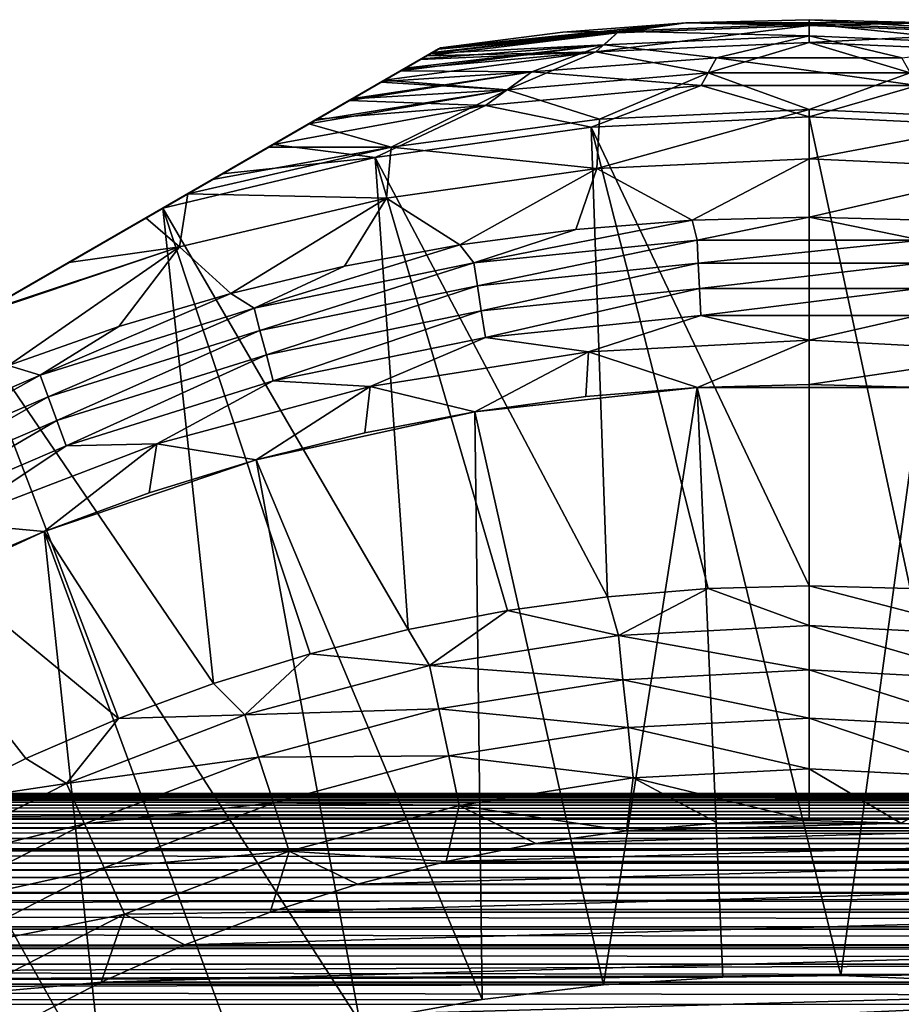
# Model space of a CAD drawing. Header units: metres. Extents: x -109 to 109, y -315 to 32.
# Tile 217 of 256: x -7 to 1, y 13 to 22. Entities that reach past the tile are written whole.
import ezdxf

# ---------------------------------------------------------------- set-up
doc = ezdxf.new("R2010")
doc.units = ezdxf.units.M
doc.layers.add('solid_K244242000C74_AAA', color=7, linetype='CONTINUOUS')

msp = doc.modelspace()

# ---------------------------------------------------------------- linework, layer by layer
at = {"layer": 'solid_K244242000C74_AAA'}
for points in [[(0, 22, 68.257362), (1.115605, 21.971697, 68.257362), (-1.115605, 21.971697, 52.669994)], [(-1.115605, 21.971697, 68.257362), (0, 22, 68.257362), (-1.115605, 21.971697, 52.669994)], [(0, 21.963064, 68.726662), (0, 22, 68.257362), (-1.115605, 21.971697, 68.257362)], [(1.719079, 21.895685, 68.726662), (1.115605, 21.971697, 68.257362), (0, 22, 68.257362)], [(1.719079, 21.895685, 68.726662), (0, 22, 68.257362), (0, 21.963064, 68.726662)], [(-1.737776, 21.879688, 51.823185), (-3.335342, 21.745701, 52.669994), (-1.115605, 21.971697, 52.669994)], [(-1.115605, 21.971697, 68.257362), (-1.115605, 21.971697, 52.669994), (-3.335342, 21.745701, 52.669994)], [(-2.22834, 21.886856, 68.257362), (-1.115605, 21.971697, 68.257362), (-3.335342, 21.745701, 52.669994)], [(-1.719078, 21.895685, 68.726662), (-1.115605, 21.971697, 68.257362), (-2.22834, 21.886856, 68.257362)], [(-1.930578, 21.708418, 50.98468), (-1.737776, 21.879688, 51.823185), (0, 21.948591, 51.823185)], [(0, 21.794094, 50.98468), (-1.930578, 21.708418, 50.98468), (0, 21.948591, 51.823185)], [(0, 21.948591, 51.823185), (-1.737776, 21.879688, 51.823185), (-1.115605, 21.971697, 52.669994)], [(0, 21.963064, 68.726662), (-1.115605, 21.971697, 68.257362), (-1.719078, 21.895685, 68.726662)], [(0, 21.963064, 68.726662), (-1.719078, 21.895685, 68.726662), (0.000001, 21.853024, 69.18486)], [(0, 21.948591, 51.823185), (-1.115605, 21.971697, 52.669994), (1.115605, 21.971697, 52.669994)], [(1.115605, 21.971697, 68.257362), (1.115605, 21.971697, 52.669994), (-1.115605, 21.971697, 52.669994)], [(1.737776, 21.879688, 51.823185), (0, 21.948591, 51.823185), (1.115605, 21.971697, 52.669994)], [(1.719079, 21.895685, 68.726662), (0, 21.963064, 68.726662), (1.856256, 21.774044, 69.18486)], [(0, 21.963064, 68.726662), (0.000001, 21.853024, 69.18486), (1.856256, 21.774044, 69.18486)], [(0, 21.794094, 50.98468), (0, 21.948591, 51.823185), (1.737776, 21.879688, 51.823185)], [(-1.737776, 21.879688, 51.823185), (-3.458792, 21.674427, 51.823936), (-3.415108, 21.699648, 51.988125)], [(-1.930578, 21.708418, 50.98468), (-3.458792, 21.674427, 51.823936), (-1.737776, 21.879688, 51.823185)], [(-1.719078, 21.895685, 68.726662), (-3.408031, 21.703733, 68.682617), (-3.423629, 21.694727, 68.725761)], [(-1.719078, 21.895685, 68.726662), (-3.423629, 21.694727, 68.725761), (-1.856254, 21.774044, 69.18486)], [(-1.737776, 21.879688, 51.823185), (-3.415108, 21.699648, 51.988125), (-3.355097, 21.734295, 52.329697)], [(-1.719078, 21.895685, 68.726662), (-3.352996, 21.735508, 68.467674), (-3.408031, 21.703733, 68.682617)], [(-1.737776, 21.879688, 51.823185), (-3.355097, 21.734295, 52.329697), (-3.335342, 21.745701, 52.669994)], [(-1.719078, 21.895685, 68.726662), (-3.335342, 21.745701, 68.257362), (-3.352996, 21.735508, 68.467674)], [(-1.719078, 21.895685, 68.726662), (-2.22834, 21.886856, 68.257362), (-3.335342, 21.745701, 68.257362)], [(-2.22834, 21.886856, 68.257362), (-3.335342, 21.745701, 52.669994), (-3.335342, 21.745701, 68.257362)], [(-1.719078, 21.895685, 68.726662), (-1.856254, 21.774044, 69.18486), (0.000001, 21.853024, 69.18486)], [(0.000001, 21.853024, 69.18486), (-1.856254, 21.774044, 69.18486), (-0.837703, 21.656395, 69.620171)], [(0.000001, 21.853024, 69.18486), (-0.837703, 21.656395, 69.620171), (0.8377, 21.656395, 69.620171)], [(1.930577, 21.708418, 50.98468), (0, 21.794094, 50.98468), (1.737776, 21.879688, 51.823185)], [(1.856256, 21.774044, 69.18486), (0.000001, 21.853024, 69.18486), (0.8377, 21.656395, 69.620171)], [(-3.335342, 21.745701, 68.257362), (-17.164658, 13.761341, 68.257362), (-17.147003, 13.771534, 68.467682)], [(-3.335342, 21.745701, 52.669994), (-17.164658, 13.761341, 52.669994), (-17.164658, 13.761341, 68.257362)], [(-3.335342, 21.745701, 68.257362), (-3.335342, 21.745701, 52.669994), (-17.164658, 13.761341, 68.257362)], [(-3.335342, 21.745701, 52.669994), (-3.355097, 21.734295, 52.329697), (-17.164658, 13.761341, 52.669994)], [(-3.355097, 21.734295, 52.329697), (-17.144903, 13.772746, 52.329697), (-17.164658, 13.761341, 52.669994)], [(-3.352996, 21.735508, 68.467674), (-3.335342, 21.745701, 68.257362), (-17.147003, 13.771534, 68.467682)], [(-3.352996, 21.735508, 68.467674), (-17.147003, 13.771534, 68.467682), (-17.091978, 13.803304, 68.682602)], [(-3.355097, 21.734295, 52.329697), (-3.415108, 21.699648, 51.988125), (-17.144903, 13.772746, 52.329697)], [(-3.408031, 21.703733, 68.682617), (-3.352996, 21.735508, 68.467674), (-17.091978, 13.803304, 68.682602)], [(-1.856254, 21.774044, 69.18486), (-3.655925, 21.560612, 69.136131), (-3.69384, 21.538721, 69.184456)], [(-1.856254, 21.774044, 69.18486), (-3.69384, 21.538721, 69.184456), (-2.5081, 21.526976, 69.620171)], [(-1.856254, 21.774044, 69.18486), (-3.506547, 21.646854, 68.905869), (-3.655925, 21.560612, 69.136131)], [(-1.856254, 21.774044, 69.18486), (-3.423629, 21.694727, 68.725761), (-3.506547, 21.646854, 68.905869)], [(-1.856254, 21.774044, 69.18486), (-2.5081, 21.526976, 69.620171), (-0.837703, 21.656395, 69.620171)], [(-0.913092, 21.519436, 50.171173), (-1.930578, 21.708418, 50.98468), (0, 21.794094, 50.98468)], [(0.913092, 21.519436, 50.171173), (-0.913092, 21.519436, 50.171173), (0, 21.794094, 50.98468)], [(0.913092, 21.519436, 50.171173), (0, 21.794094, 50.98468), (1.930577, 21.708418, 50.98468)], [(-3.415108, 21.699648, 51.988125), (-17.084892, 13.807394, 51.988125), (-17.144903, 13.772746, 52.329697)], [(-3.408031, 21.703733, 68.682617), (-17.091978, 13.803304, 68.682602), (-17.076372, 13.812312, 68.725754)], [(-3.415108, 21.699648, 51.988125), (-3.458792, 21.674427, 51.823936), (-17.084892, 13.807394, 51.988125)], [(-3.458792, 21.674427, 51.823936), (-17.041208, 13.832615, 51.823936), (-17.084892, 13.807394, 51.988125)], [(-3.423629, 21.694727, 68.725761), (-3.408031, 21.703733, 68.682617), (-17.076372, 13.812312, 68.725754)], [(-3.423629, 21.694727, 68.725761), (-17.076372, 13.812312, 68.725754), (-16.993477, 13.860172, 68.905823)], [(-3.458792, 21.674427, 51.823936), (-3.518186, 21.640135, 51.642727), (-17.041208, 13.832615, 51.823936)], [(-3.506547, 21.646854, 68.905869), (-3.423629, 21.694727, 68.725761), (-16.993477, 13.860172, 68.905823)], [(-3.506547, 21.646854, 68.905869), (-16.993477, 13.860172, 68.905823), (-16.844095, 13.946418, 69.136108)], [(-3.655925, 21.560612, 69.136131), (-3.506547, 21.646854, 68.905869), (-16.844095, 13.946418, 69.136108)], [(-1.930578, 21.708418, 50.98468), (-3.842588, 21.452841, 50.985161), (-3.668243, 21.553499, 51.293613)], [(-2.732711, 21.36474, 50.171173), (-3.842588, 21.452841, 50.985161), (-1.930578, 21.708418, 50.98468)], [(-1.930578, 21.708418, 50.98468), (-3.668243, 21.553499, 51.293613), (-3.518186, 21.640135, 51.642727)], [(-1.930578, 21.708418, 50.98468), (-3.518186, 21.640135, 51.642727), (-3.458792, 21.674427, 51.823936)], [(-0.913092, 21.519436, 50.171173), (-2.732711, 21.36474, 50.171173), (-1.930578, 21.708418, 50.98468)], [(-0.837703, 21.656395, 69.620171), (-2.5081, 21.526976, 69.620171), (-0.978907, 21.403847, 70.021858)], [(-0.837703, 21.656395, 69.620171), (-0.978907, 21.403847, 70.021858), (0.978897, 21.403847, 70.021858)], [(0.8377, 21.656395, 69.620171), (-0.837703, 21.656395, 69.620171), (0.978897, 21.403847, 70.021858)], [(-3.518186, 21.640135, 51.642727), (-16.981813, 13.866906, 51.642727), (-17.041208, 13.832615, 51.823936)], [(-3.518186, 21.640135, 51.642727), (-3.668243, 21.553499, 51.293613), (-16.981813, 13.866906, 51.642727)], [(-3.668243, 21.553499, 51.293613), (-16.831757, 13.953542, 51.293613), (-16.981813, 13.866906, 51.642727)], [(-3.655925, 21.560612, 69.136131), (-16.844095, 13.946418, 69.136108), (-16.80616, 13.96832, 69.184456)], [(-3.668243, 21.553499, 51.293613), (-3.842588, 21.452841, 50.985161), (-16.831757, 13.953542, 51.293613)], [(-3.69384, 21.538721, 69.184456), (-3.655925, 21.560612, 69.136131), (-16.80616, 13.96832, 69.184456)], [(-3.69384, 21.538721, 69.184456), (-16.80616, 13.96832, 69.184456), (-16.638391, 14.065182, 69.368027)], [(-3.861607, 21.441862, 69.368027), (-3.69384, 21.538721, 69.184456), (-16.638391, 14.065182, 69.368027)], [(-2.5081, 21.526976, 69.620171), (-4.126921, 21.288683, 69.595573), (-4.159982, 21.269594, 69.620239)], [(-2.5081, 21.526976, 69.620171), (-4.159982, 21.269594, 69.620239), (-2.928537, 21.22514, 70.021858)], [(-2.5081, 21.526976, 69.620171), (-3.861607, 21.441862, 69.368027), (-4.126921, 21.288683, 69.595573)], [(-2.5081, 21.526976, 69.620171), (-3.69384, 21.538721, 69.184456), (-3.861607, 21.441862, 69.368027)], [(-2.5081, 21.526976, 69.620171), (-2.928537, 21.22514, 70.021858), (-0.978907, 21.403847, 70.021858)], [(-1.898869, 21.101229, 49.394741), (-2.732711, 21.36474, 50.171173), (-0.913092, 21.519436, 50.171173)], [(0, 21.186495, 49.394741), (-1.898869, 21.101229, 49.394741), (-0.913092, 21.519436, 50.171173)], [(0, 21.186495, 49.394741), (-0.913092, 21.519436, 50.171173), (0.913092, 21.519436, 50.171173)], [(1.898869, 21.101229, 49.394741), (0, 21.186495, 49.394741), (0.913092, 21.519436, 50.171173)], [(-3.842588, 21.452841, 50.985161), (-16.657412, 14.0542, 50.985161), (-16.831757, 13.953542, 51.293613)], [(-3.842588, 21.452841, 50.985161), (-3.871666, 21.436054, 50.939796), (-16.657412, 14.0542, 50.985161)], [(-3.871666, 21.436054, 50.939796), (-16.628334, 14.070988, 50.939796), (-16.657412, 14.0542, 50.985161)], [(-3.861607, 21.441862, 69.368027), (-16.638391, 14.065182, 69.368027), (-16.373043, 14.21838, 69.595604)], [(-3.871666, 21.436054, 50.939796), (-4.136599, 21.283094, 50.581825), (-16.628334, 14.070988, 50.939796)], [(-4.126921, 21.288683, 69.595573), (-3.861607, 21.441862, 69.368027), (-16.373043, 14.21838, 69.595604)], [(-2.732711, 21.36474, 50.171173), (-4.136599, 21.283094, 50.581825), (-3.871666, 21.436054, 50.939796)], [(-2.732711, 21.36474, 50.171173), (-3.871666, 21.436054, 50.939796), (-3.842588, 21.452841, 50.985161)], [(-0.978907, 21.403847, 70.021858), (-2.928537, 21.22514, 70.021858), (-1.971576, 21.0291, 70.378677)], [(-0.978907, 21.403847, 70.021858), (-1.971576, 21.0291, 70.378677), (0.000001, 21.121321, 70.378677)], [(0.978897, 21.403847, 70.021858), (-0.978907, 21.403847, 70.021858), (0.000001, 21.121321, 70.378677)], [(0.978897, 21.403847, 70.021858), (0.000001, 21.121321, 70.378677), (1.971577, 21.0291, 70.378677)], [(-4.126921, 21.288683, 69.595573), (-16.373043, 14.21838, 69.595604), (-16.340017, 14.237448, 69.620239)], [(-4.159982, 21.269594, 69.620239), (-4.126921, 21.288683, 69.595573), (-16.340017, 14.237448, 69.620239)], [(-2.732711, 21.36474, 50.171173), (-4.52668, 21.05788, 50.171215), (-4.472942, 21.088907, 50.222015)], [(-3.782454, 20.846117, 49.394741), (-4.52668, 21.05788, 50.171215), (-2.732711, 21.36474, 50.171173)], [(-2.732711, 21.36474, 50.171173), (-4.472942, 21.088907, 50.222015), (-4.136599, 21.283094, 50.581825)], [(-1.898869, 21.101229, 49.394741), (-3.782454, 20.846117, 49.394741), (-2.732711, 21.36474, 50.171173)], [(-4.136599, 21.283094, 50.581825), (-16.363401, 14.223947, 50.581825), (-16.628334, 14.070988, 50.939796)], [(-4.136599, 21.283094, 50.581825), (-4.472942, 21.088907, 50.222015), (-16.363401, 14.223947, 50.581825)], [(-4.159982, 21.269594, 69.620239), (-16.340017, 14.237448, 69.620239), (-16.045353, 14.407572, 69.813972)], [(-4.454577, 21.09951, 69.813934), (-4.159982, 21.269594, 69.620239), (-16.045353, 14.407572, 69.813972)], [(-2.928537, 21.22514, 70.021858), (-4.847663, 20.872561, 70.019325), (-3.925934, 20.753246, 70.378677)], [(-2.928537, 21.22514, 70.021858), (-4.454577, 21.09951, 69.813934), (-4.847663, 20.872561, 70.019325)], [(-2.928537, 21.22514, 70.021858), (-4.159982, 21.269594, 69.620239), (-4.454577, 21.09951, 69.813934)], [(-2.928537, 21.22514, 70.021858), (-3.925934, 20.753246, 70.378677), (-1.971576, 21.0291, 70.378677)], [(0.000001, 16.878679, 74.621323), (0.000001, 21.121321, 70.378677), (-1.971576, 21.0291, 70.378677)], [(0, 21.186495, 49.394741), (-0.000003, 20.742407, 48.666901), (-1.920852, 20.653275, 48.666901)], [(0, 21.186495, 49.394741), (-1.920852, 20.653275, 48.666901), (-1.898869, 21.101229, 49.394741)], [(1.898869, 21.101229, 49.394741), (-0.000003, 20.742407, 48.666901), (0, 21.186495, 49.394741)], [(0.913796, 16.853926, 74.621323), (1.971577, 21.0291, 70.378677), (0.000001, 21.121321, 70.378677)], [(0.000001, 16.878679, 74.621323), (0.913796, 16.853926, 74.621323), (0.000001, 21.121321, 70.378677)], [(-4.472942, 21.088907, 50.222015), (-16.027058, 14.418135, 50.222015), (-16.363401, 14.223947, 50.581825)], [(-4.847663, 20.872561, 70.019325), (-4.454577, 21.09951, 69.813934), (-16.045353, 14.407572, 69.813972)], [(-4.472942, 21.088907, 50.222015), (-4.52668, 21.05788, 50.171215), (-16.027058, 14.418135, 50.222015)], [(-4.52668, 21.05788, 50.171215), (-15.97332, 14.449161, 50.171215), (-16.027058, 14.418135, 50.222015)], [(-4.52668, 21.05788, 50.171215), (-4.890831, 20.847639, 49.865578), (-15.97332, 14.449161, 50.171215)], [(-3.782454, 20.846117, 49.394741), (-4.890831, 20.847639, 49.865578), (-4.52668, 21.05788, 50.171215)], [(-1.824907, 16.779736, 74.621323), (-1.971576, 21.0291, 70.378677), (-3.925934, 20.753246, 70.378677)], [(-1.898869, 21.101229, 49.394741), (-1.920852, 20.653275, 48.666901), (-3.782454, 20.846117, 49.394741)], [(-0.913793, 16.853926, 74.621323), (0.000001, 16.878679, 74.621323), (-1.971576, 21.0291, 70.378677)], [(-1.824907, 16.779736, 74.621323), (-0.913793, 16.853926, 74.621323), (-1.971576, 21.0291, 70.378677)], [(1.898869, 21.101229, 49.394741), (1.920846, 20.653276, 48.666901), (-0.000003, 20.742407, 48.666901)], [(-4.847663, 20.872561, 70.019325), (-16.045353, 14.407572, 69.813972), (-15.646778, 14.63769, 70.021896)], [(-4.890831, 20.847639, 49.865578), (-15.609171, 14.659402, 49.865578), (-15.97332, 14.449161, 50.171215)], [(-4.847663, 20.872561, 70.019325), (-15.646778, 14.63769, 70.021896), (-15.190058, 14.901377, 70.208527)], [(-4.890831, 20.847639, 49.865578), (-5.398287, 20.554659, 49.521202), (-15.609171, 14.659402, 49.865578)], [(-5.309866, 20.605709, 70.208504), (-4.847663, 20.872561, 70.019325), (-15.190058, 14.901377, 70.208527)], [(-3.782454, 20.846117, 49.394741), (-5.621655, 20.425697, 49.392056), (-5.398287, 20.554659, 49.521202)], [(-3.782454, 20.846117, 49.394741), (-3.825192, 20.386646, 48.666901), (-5.621655, 20.425697, 49.392056)], [(-3.782454, 20.846117, 49.394741), (-5.398287, 20.554659, 49.521202), (-4.890831, 20.847639, 49.865578)], [(-5.309866, 20.605709, 70.208504), (-3.925934, 20.753246, 70.378677), (-4.847663, 20.872561, 70.019325)], [(-3.782454, 20.846117, 49.394741), (-1.920852, 20.653275, 48.666901), (-3.825192, 20.386646, 48.666901)], [(-3.62842, 16.484064, 74.621323), (-3.925934, 20.753246, 70.378677), (-5.84601, 20.296165, 70.378677)], [(-5.309866, 20.605709, 70.208504), (-5.84601, 20.296165, 70.378677), (-3.925934, 20.753246, 70.378677)], [(-2.730668, 16.656328, 74.621323), (-1.824907, 16.779736, 74.621323), (-3.925934, 20.753246, 70.378677)], [(-3.62842, 16.484064, 74.621323), (-2.730668, 16.656328, 74.621323), (-3.925934, 20.753246, 70.378677)], [(-1.920852, 20.653275, 48.666901), (-0.000003, 20.742407, 48.666901), (-1.057903, 20.185991, 47.999088)], [(-0.000003, 20.742407, 48.666901), (0, 20.213694, 47.999088), (-1.057903, 20.185991, 47.999088)], [(-0.000003, 20.742407, 48.666901), (1.920846, 20.653276, 48.666901), (0, 20.213694, 47.999088)], [(-5.309866, 20.605709, 70.208504), (-15.190058, 14.901377, 70.208527), (-14.65399, 15.210876, 70.378677)], [(-5.309866, 20.605709, 70.208504), (-14.65399, 15.210876, 70.378677), (-5.84601, 20.296165, 70.378677)], [(-3.825192, 20.386646, 48.666901), (-1.920852, 20.653275, 48.666901), (-3.162118, 19.96483, 47.999088)], [(-1.920852, 20.653275, 48.666901), (-2.112906, 20.102962, 47.999088), (-3.162118, 19.96483, 47.999088)], [(-1.920852, 20.653275, 48.666901), (-1.057903, 20.185991, 47.999088), (-2.112906, 20.102962, 47.999088)], [(1.920846, 20.653276, 48.666901), (1.057903, 20.185991, 47.999088), (0, 20.213694, 47.999088)], [(-5.398287, 20.554659, 49.521202), (-15.101717, 14.95238, 49.521206), (-15.609171, 14.659402, 49.865578)], [(-5.398287, 20.554659, 49.521202), (-5.621655, 20.425697, 49.392056), (-15.101717, 14.95238, 49.521206)], [(-5.621655, 20.425697, 49.392056), (-14.878345, 15.081345, 49.392056), (-15.101717, 14.95238, 49.521206)], [(-5.621655, 20.425697, 49.392056), (-5.99982, 20.207363, 49.199982), (-14.878345, 15.081345, 49.392056)], [(-5.696659, 19.944813, 48.666901), (-5.99982, 20.207363, 49.199982), (-5.621655, 20.425697, 49.392056)], [(-5.696659, 19.944813, 48.666901), (-5.621655, 20.425697, 49.392056), (-3.825192, 20.386646, 48.666901)], [(-5.696659, 19.944813, 48.666901), (-3.825192, 20.386646, 48.666901), (-5.231689, 19.524929, 47.999088)], [(-3.825192, 20.386646, 48.666901), (-4.202663, 19.771976, 47.999088), (-5.231689, 19.524929, 47.999088)], [(-3.825192, 20.386646, 48.666901), (-3.162118, 19.96483, 47.999088), (-4.202663, 19.771976, 47.999088)], [(-5.84601, 20.296165, 70.378677), (-14.65399, 15.210876, 70.378677), (-12.877735, 16.236397, 70.776672)], [(-5.84601, 20.296165, 70.378677), (-12.877735, 16.236397, 70.776672), (-7.622265, 19.270645, 70.776672)], [(-5.389393, 15.995132, 74.621323), (-5.84601, 20.296165, 70.378677), (-7.622265, 19.270645, 70.776672)], [(-4.515529, 16.263451, 74.621323), (-3.62842, 16.484064, 74.621323), (-5.84601, 20.296165, 70.378677)], [(-5.389393, 15.995132, 74.621323), (-4.515529, 16.263451, 74.621323), (-5.84601, 20.296165, 70.378677)], [(-5.99982, 20.207363, 49.199982), (-14.500189, 15.299673, 49.199986), (-14.878345, 15.081345, 49.392056)], [(-5.99982, 20.207363, 49.199982), (-6.696339, 19.805227, 48.913704), (-14.500189, 15.299673, 49.199986)], [(-5.696659, 19.944813, 48.666901), (-6.696339, 19.805227, 48.913704), (-5.99982, 20.207363, 49.199982)], [(-3.033353, 19.800684, 47.827229), (-2.112906, 20.102962, 47.999088), (-1.057903, 20.185991, 47.999088)], [(-1.014588, 20.005974, 47.827229), (-3.033353, 19.800684, 47.827229), (-1.057903, 20.185991, 47.999088)], [(-1.014588, 20.005974, 47.827229), (-1.057903, 20.185991, 47.999088), (0, 20.213694, 47.999088)], [(1.014588, 20.005974, 47.827229), (-1.014588, 20.005974, 47.827229), (0, 20.213694, 47.999088)], [(1.014588, 20.005974, 47.827229), (0, 20.213694, 47.999088), (1.057903, 20.185991, 47.999088)], [(-3.033353, 19.800684, 47.827229), (-3.162118, 19.96483, 47.999088), (-2.112906, 20.102962, 47.999088)], [(-5.020992, 19.392214, 47.827229), (-4.202663, 19.771976, 47.999088), (-3.162118, 19.96483, 47.999088)], [(-3.033353, 19.800684, 47.827229), (-5.020992, 19.392214, 47.827229), (-3.162118, 19.96483, 47.999088)], [(-3.001715, 19.594158, 47.687546), (-3.033353, 19.800684, 47.827229), (-1.014588, 20.005974, 47.827229)], [(-1.004006, 19.797306, 47.687546), (-3.001715, 19.594158, 47.687546), (-1.014588, 20.005974, 47.827229)], [(-1.004006, 19.797306, 47.687546), (-1.014588, 20.005974, 47.827229), (1.014588, 20.005974, 47.827229)], [(1.004006, 19.797306, 47.687546), (-1.004006, 19.797306, 47.687546), (1.014588, 20.005974, 47.827229)], [(-5.696659, 19.944813, 48.666901), (-7.517076, 19.331375, 48.66576), (-7.484507, 19.35018, 48.674011)], [(-5.696659, 19.944813, 48.666901), (-7.24394, 18.871109, 47.999088), (-7.517076, 19.331375, 48.66576)], [(-5.696659, 19.944813, 48.666901), (-7.484507, 19.35018, 48.674011), (-6.696339, 19.805227, 48.913704)], [(-5.696659, 19.944813, 48.666901), (-6.246375, 19.224365, 47.999088), (-7.24394, 18.871109, 47.999088)], [(-5.696659, 19.944813, 48.666901), (-5.231689, 19.524929, 47.999088), (-6.246375, 19.224365, 47.999088)], [(-6.696339, 19.805227, 48.913704), (-13.803677, 15.701804, 48.913708), (-14.500189, 15.299673, 49.199986)], [(-6.696339, 19.805227, 48.913704), (-7.484507, 19.35018, 48.674011), (-13.803677, 15.701804, 48.913708)], [(-5.020992, 19.392214, 47.827229), (-5.231689, 19.524929, 47.999088), (-4.202663, 19.771976, 47.999088)], [(-4.968622, 19.189949, 47.687546), (-5.020992, 19.392214, 47.827229), (-3.033353, 19.800684, 47.827229)], [(-3.001715, 19.594158, 47.687546), (-4.968622, 19.189949, 47.687546), (-3.033353, 19.800684, 47.827229)], [(-2.966989, 19.367477, 47.584705), (-3.001715, 19.594158, 47.687546), (-1.004006, 19.797306, 47.687546)], [(-0.992391, 19.568275, 47.584705), (-2.966989, 19.367477, 47.584705), (-1.004006, 19.797306, 47.687546)], [(-0.992391, 19.568275, 47.584705), (-1.004006, 19.797306, 47.687546), (1.004006, 19.797306, 47.687546)], [(0.992391, 19.568275, 47.584705), (-0.992391, 19.568275, 47.584705), (1.004006, 19.797306, 47.687546)], [(-4.911141, 18.967945, 47.584705), (-4.968622, 19.189949, 47.687546), (-3.001715, 19.594158, 47.687546)], [(-2.966989, 19.367477, 47.584705), (-4.911141, 18.967945, 47.584705), (-3.001715, 19.594158, 47.687546)], [(-6.957109, 18.784754, 47.827229), (-6.246375, 19.224365, 47.999088), (-5.231689, 19.524929, 47.999088)], [(-5.020992, 19.392214, 47.827229), (-6.957109, 18.784754, 47.827229), (-5.231689, 19.524929, 47.999088)], [(-2.93015, 19.127007, 47.521603), (-2.966989, 19.367477, 47.584705), (-0.992391, 19.568275, 47.584705)], [(-0.980069, 19.32531, 47.521603), (-2.93015, 19.127007, 47.521603), (-0.992391, 19.568275, 47.584705)], [(-0.980069, 19.32531, 47.521603), (-0.992391, 19.568275, 47.584705), (0.992391, 19.568275, 47.584705)], [(0.980069, 19.32531, 47.521603), (-0.980069, 19.32531, 47.521603), (0.992391, 19.568275, 47.584705)], [(-6.884544, 18.588823, 47.687546), (-6.957109, 18.784754, 47.827229), (-5.020992, 19.392214, 47.827229)], [(-4.968622, 19.189949, 47.687546), (-6.884544, 18.588823, 47.687546), (-5.020992, 19.392214, 47.827229)], [(-4.850163, 18.732433, 47.521603), (-4.911141, 18.967945, 47.584705), (-2.966989, 19.367477, 47.584705)], [(-2.93015, 19.127007, 47.521603), (-4.850163, 18.732433, 47.521603), (-2.966989, 19.367477, 47.584705)], [(-1.996553, 18.995361, 47.5), (-2.93015, 19.127007, 47.521603), (-0.980069, 19.32531, 47.521603)], [(0, 19.1, 47.5), (-1.996553, 18.995361, 47.5), (-0.980069, 19.32531, 47.521603)], [(0, 19.1, 47.5), (-0.980069, 19.32531, 47.521603), (0.980069, 19.32531, 47.521603)], [(1.996553, 18.995361, 47.5), (0, 19.1, 47.5), (0.980069, 19.32531, 47.521603)], [(-6.247448, 15.679898, 74.621323), (-7.622265, 19.270645, 70.776672), (-9.376428, 18.257877, 70.975197)], [(-6.247448, 15.679898, 74.621323), (-5.389393, 15.995132, 74.621323), (-7.622265, 19.270645, 70.776672)], [(-6.957109, 18.784754, 47.827229), (-7.24394, 18.871109, 47.999088), (-6.246375, 19.224365, 47.999088)], [(-6.804899, 18.373774, 47.584705), (-6.884544, 18.588823, 47.687546), (-4.968622, 19.189949, 47.687546)], [(-4.911141, 18.967945, 47.584705), (-6.804899, 18.373774, 47.584705), (-4.968622, 19.189949, 47.687546)], [(-3.970964, 18.682652, 47.5), (-4.850163, 18.732433, 47.521603), (-2.93015, 19.127007, 47.521603)], [(-1.996553, 18.995361, 47.5), (-3.970964, 18.682652, 47.5), (-2.93015, 19.127007, 47.521603)], [(-1.996553, 18.995361, 52.499996), (0, 19.1, 52.499996), (-1.012398, 18.672575, 52.899998)], [(0, 19.1, 47.5), (0, 19.1, 52.499996), (-1.996553, 18.995361, 52.499996)], [(0, 19.1, 47.5), (-1.996553, 18.995361, 52.499996), (-1.996553, 18.995361, 47.5)], [(0, 19.1, 52.499996), (0, 18.700001, 52.899998), (-1.012398, 18.672575, 52.899998)], [(0, 19.1, 52.499996), (1.996553, 18.995361, 52.499996), (0, 18.700001, 52.899998)], [(1.996553, 18.995361, 47.5), (1.996553, 18.995361, 52.499996), (0, 19.1, 52.499996)], [(1.996553, 18.995361, 47.5), (0, 19.1, 52.499996), (0, 19.1, 47.5)], [(-3.970964, 18.682652, 52.499996), (-1.996553, 18.995361, 52.499996), (-3.025323, 18.453655, 52.899998)], [(-1.996553, 18.995361, 47.5), (-1.996553, 18.995361, 52.499996), (-3.970964, 18.682652, 52.499996)], [(-1.996553, 18.995361, 47.5), (-3.970964, 18.682652, 52.499996), (-3.970964, 18.682652, 47.5)], [(-1.996553, 18.995361, 52.499996), (-2.021826, 18.59038, 52.899998), (-3.025323, 18.453655, 52.899998)], [(-1.996553, 18.995361, 52.499996), (-1.012398, 18.672575, 52.899998), (-2.021826, 18.59038, 52.899998)], [(1.996553, 18.995361, 52.499996), (1.012398, 18.672575, 52.899998), (0, 18.700001, 52.899998)], [(-6.720407, 18.145641, 47.521603), (-6.804899, 18.373774, 47.584705), (-4.911141, 18.967945, 47.584705)], [(-4.850163, 18.732433, 47.521603), (-6.720407, 18.145641, 47.521603), (-4.911141, 18.967945, 47.584705)], [(-6.957109, 18.784754, 47.827229), (-8.821836, 17.984537, 47.827229), (-7.24394, 18.871109, 47.999088)], [(-8.729822, 17.796953, 47.687546), (-8.821836, 17.984537, 47.827229), (-6.957109, 18.784754, 47.827229)], [(-6.884544, 18.588823, 47.687546), (-8.729822, 17.796953, 47.687546), (-6.957109, 18.784754, 47.827229)], [(-5.902358, 18.165136, 47.5), (-6.720407, 18.145641, 47.521603), (-4.850163, 18.732433, 47.521603)], [(-3.970964, 18.682652, 47.5), (-5.902358, 18.165136, 47.5), (-4.850163, 18.732433, 47.521603)], [(-5.902358, 18.165136, 52.499996), (-3.970964, 18.682652, 52.499996), (-5.00278, 18.018385, 52.899998)], [(-3.970964, 18.682652, 47.5), (-3.970964, 18.682652, 52.499996), (-5.902358, 18.165136, 52.499996)], [(-3.970964, 18.682652, 47.5), (-5.902358, 18.165136, 52.499996), (-5.902358, 18.165136, 47.5)], [(-3.970964, 18.682652, 52.499996), (-4.019947, 18.262804, 52.899998), (-5.00278, 18.018385, 52.899998)], [(-3.970964, 18.682652, 52.499996), (-3.025323, 18.453655, 52.899998), (-4.019947, 18.262804, 52.899998)], [(-1.012522, 18.672567, 26.77269), (-1.862025, 13.270079, 6.993213), (-3.025181, 18.45368, 26.77269)], [(-1.012522, 18.672567, 26.77269), (-3.025181, 18.45368, 26.77269), (-2.021826, 18.59038, 52.899998)], [(-1.012522, 18.672567, 26.77269), (-2.021826, 18.59038, 52.899998), (-1.012398, 18.672575, 52.899998)], [(-1.012522, 18.672567, 26.77269), (-0.781287, 13.340822, 6.857293), (-1.862025, 13.270079, 6.993213)], [(-1.012522, 18.672567, 26.77269), (0, 18.700001, 52.899998), (1.012398, 18.672575, 52.899998)], [(-1.012522, 18.672567, 26.77269), (-1.012398, 18.672575, 52.899998), (0, 18.700001, 52.899998)], [(1.012522, 18.672567, 26.77269), (-1.012522, 18.672567, 26.77269), (1.012398, 18.672575, 52.899998)], [(-1.012522, 18.672567, 26.77269), (0.284406, 13.353951, 6.831692), (-0.781287, 13.340822, 6.857293)], [(1.012522, 18.672567, 26.77269), (0.284406, 13.353951, 6.831692), (-1.012522, 18.672567, 26.77269)], [(1.012522, 18.672567, 26.77269), (1.351761, 13.310897, 6.915202), (0.284406, 13.353951, 6.831692)], [(-8.628829, 17.591064, 47.584705), (-8.729822, 17.796953, 47.687546), (-6.884544, 18.588823, 47.687546)], [(-6.804899, 18.373774, 47.584705), (-8.628829, 17.591064, 47.584705), (-6.884544, 18.588823, 47.687546)], [(-3.025181, 18.45368, 26.77269), (-3.025323, 18.453655, 52.899998), (-2.021826, 18.59038, 52.899998)], [(-3.025181, 18.45368, 26.77269), (-2.959081, 13.137037, 7.240046), (-5.002874, 18.018358, 26.77269)], [(-3.025181, 18.45368, 26.77269), (-5.002874, 18.018358, 26.77269), (-3.025323, 18.453655, 52.899998)], [(-5.002874, 18.018358, 26.77269), (-4.019947, 18.262804, 52.899998), (-3.025323, 18.453655, 52.899998)], [(-3.025181, 18.45368, 26.77269), (-1.862025, 13.270079, 6.993213), (-2.959081, 13.137037, 7.240046)], [(-8.521691, 17.37265, 47.521603), (-8.628829, 17.591064, 47.584705), (-6.804899, 18.373774, 47.584705)], [(-6.720407, 18.145641, 47.521603), (-8.521691, 17.37265, 47.521603), (-6.804899, 18.373774, 47.584705)], [(-7.08718, 15.318672, 74.621323), (-6.247448, 15.679898, 74.621323), (-9.376428, 18.257877, 70.975197)], [(-7.906123, 14.912514, 74.621323), (-7.08718, 15.318672, 74.621323), (-9.376428, 18.257877, 70.975197)], [(-5.002874, 18.018358, 26.77269), (-5.00278, 18.018385, 52.899998), (-4.019947, 18.262804, 52.899998)], [(-7.768609, 17.448746, 47.5), (-8.521691, 17.37265, 47.521603), (-6.720407, 18.145641, 47.521603)], [(-7.768609, 17.448746, 52.499996), (-5.902358, 18.165136, 52.499996), (-6.921584, 17.371864, 52.899998)], [(-5.902358, 18.165136, 47.5), (-5.902358, 18.165136, 52.499996), (-7.768609, 17.448746, 52.499996)], [(-5.902358, 18.165136, 47.5), (-7.768609, 17.448746, 52.499996), (-7.768609, 17.448746, 47.5)], [(-5.902358, 18.165136, 47.5), (-7.768609, 17.448746, 47.5), (-6.720407, 18.145641, 47.521603)], [(-5.902358, 18.165136, 52.499996), (-5.970939, 17.721115, 52.899998), (-6.921584, 17.371864, 52.899998)], [(-5.902358, 18.165136, 52.499996), (-5.00278, 18.018385, 52.899998), (-5.970939, 17.721115, 52.899998)], [(-5.002874, 18.018358, 26.77269), (-4.066669, 12.936611, 7.592371), (-6.921652, 17.371838, 26.77269)], [(-5.002874, 18.018358, 26.77269), (-6.921652, 17.371838, 26.77269), (-5.970939, 17.721115, 52.899998)], [(-5.002874, 18.018358, 26.77269), (-5.970939, 17.721115, 52.899998), (-5.00278, 18.018385, 52.899998)], [(-5.002874, 18.018358, 26.77269), (-2.959081, 13.137037, 7.240046), (-4.066669, 12.936611, 7.592371)], [(-6.921652, 17.371838, 26.77269), (-6.921584, 17.371864, 52.899998), (-5.970939, 17.721115, 52.899998)], [(-6.921652, 17.371838, 26.77269), (-6.382489, 12.275862, 8.619931), (-8.759111, 16.521742, 26.77269)], [(-6.921652, 17.371838, 26.77269), (-8.759111, 16.521742, 26.77269), (-7.851926, 16.971661, 52.899998)], [(-7.768609, 17.448746, 52.499996), (-6.921584, 17.371864, 52.899998), (-7.851926, 16.971661, 52.899998)], [(-6.921652, 17.371838, 26.77269), (-7.851926, 16.971661, 52.899998), (-6.921584, 17.371864, 52.899998)], [(-6.921652, 17.371838, 26.77269), (-4.066669, 12.936611, 7.592371), (-5.185722, 12.661237, 8.0432)], [(-6.921652, 17.371838, 26.77269), (-5.185722, 12.661237, 8.0432), (-6.382489, 12.275862, 8.619931)], [(-1.726885, 16.430212, 74.927048), (-0.913793, 16.853926, 74.621323), (-1.824907, 16.779736, 74.621323)], [(-1.726885, 16.430212, 74.927048), (0, 16.520716, 74.927048), (-0.913793, 16.853926, 74.621323)], [(0, 16.520716, 74.927048), (0.000001, 16.878679, 74.621323), (-0.913793, 16.853926, 74.621323)], [(0, 16.520716, 74.927048), (1.726885, 16.430212, 74.927048), (0.000001, 16.878679, 74.621323)], [(1.726885, 16.430212, 74.927048), (0.913796, 16.853926, 74.621323), (0.000001, 16.878679, 74.621323)], [(-1.726885, 16.430212, 74.927048), (-1.824907, 16.779736, 74.621323), (-2.730668, 16.656328, 74.621323)], [(-3.43485, 16.159698, 74.927048), (-2.730668, 16.656328, 74.621323), (-3.62842, 16.484064, 74.621323)], [(-3.43485, 16.159698, 74.927048), (-1.726885, 16.430212, 74.927048), (-2.730668, 16.656328, 74.621323)], [(-8.759111, 16.521742, 26.77269), (-6.382489, 12.275862, 8.619931), (-7.652481, 11.751925, 9.321601)], [(-3.43485, 16.159698, 74.927048), (-3.62842, 16.484064, 74.621323), (-4.515529, 16.263451, 74.621323)], [(0, 16.118912, 75.173233), (0, 16.520716, 74.927048), (-1.726885, 16.430212, 74.927048)], [(1.684885, 16.030609, 75.173233), (1.726885, 16.430212, 74.927048), (0, 16.520716, 74.927048)], [(0, 16.118912, 75.173233), (1.684885, 16.030609, 75.173233), (0, 16.520716, 74.927048)], [(-1.684885, 16.030609, 75.173233), (-1.726885, 16.430212, 74.927048), (-3.43485, 16.159698, 74.927048)], [(-1.684885, 16.030609, 75.173233), (0, 16.118912, 75.173233), (-1.726885, 16.430212, 74.927048)], [(-5.105182, 15.712133, 74.927048), (-4.515529, 16.263451, 74.621323), (-5.389393, 15.995132, 74.621323)], [(-5.105182, 15.712133, 74.927048), (-3.43485, 16.159698, 74.927048), (-4.515529, 16.263451, 74.621323)], [(-3.35131, 15.766674, 75.173233), (-3.43485, 16.159698, 74.927048), (-5.105182, 15.712133, 74.927048)], [(-3.35131, 15.766674, 75.173233), (-1.684885, 16.030609, 75.173233), (-3.43485, 16.159698, 74.927048)], [(-1.639374, 15.597598, 75.353462), (-1.684885, 16.030609, 75.173233), (-3.35131, 15.766674, 75.173233)], [(0, 15.683514, 75.353462), (0, 16.118912, 75.173233), (-1.684885, 16.030609, 75.173233)], [(-1.639374, 15.597598, 75.353462), (0, 15.683514, 75.353462), (-1.684885, 16.030609, 75.173233)], [(1.639374, 15.597598, 75.353462), (1.684885, 16.030609, 75.173233), (0, 16.118912, 75.173233)], [(0, 15.683514, 75.353462), (1.639374, 15.597598, 75.353462), (0, 16.118912, 75.173233)], [(-5.105182, 15.712133, 74.927048), (-5.389393, 15.995132, 74.621323), (-6.247448, 15.679898, 74.621323)], [(-4.981018, 15.329995, 75.173233), (-3.35131, 15.766674, 75.173233), (-5.105182, 15.712133, 74.927048)], [(-3.260786, 15.340792, 75.353462), (-3.35131, 15.766674, 75.173233), (-4.981018, 15.329995, 75.173233)], [(-3.260786, 15.340792, 75.353462), (-1.639374, 15.597598, 75.353462), (-3.35131, 15.766674, 75.173233)], [(-6.71958, 15.092424, 74.927048), (-6.247448, 15.679898, 74.621323), (-7.08718, 15.318672, 74.621323)], [(-6.71958, 15.092424, 74.927048), (-5.105182, 15.712133, 74.927048), (-6.247448, 15.679898, 74.621323)], [(-4.981018, 15.329995, 75.173233), (-5.105182, 15.712133, 74.927048), (-6.71958, 15.092424, 74.927048)], [(0, 15.225266, 75.463287), (0, 15.683514, 75.353462), (-1.639374, 15.597598, 75.353462)], [(1.591474, 15.141861, 75.463287), (1.639374, 15.597598, 75.353462), (0, 15.683514, 75.353462)], [(0, 15.225266, 75.463287), (1.591474, 15.141861, 75.463287), (0, 15.683514, 75.353462)], [(-1.591474, 15.141861, 75.463287), (-1.639374, 15.597598, 75.353462), (-3.260786, 15.340792, 75.353462)], [(-1.591474, 15.141861, 75.463287), (0, 15.225266, 75.463287), (-1.639374, 15.597598, 75.353462)], [(-6.71958, 15.092424, 74.927048), (-7.08718, 15.318672, 74.621323), (-7.906123, 14.912514, 74.621323)], [(-6.556152, 14.725358, 75.173233), (-4.981018, 15.329995, 75.173233), (-6.71958, 15.092424, 74.927048)], [(-4.846472, 14.915908, 75.353462), (-4.981018, 15.329995, 75.173233), (-6.556152, 14.725358, 75.173233)], [(-4.846472, 14.915908, 75.353462), (-3.260786, 15.340792, 75.353462), (-4.981018, 15.329995, 75.173233)], [(-3.165511, 14.892558, 75.463287), (-3.260786, 15.340792, 75.353462), (-4.846472, 14.915908, 75.353462)], [(-3.165511, 14.892558, 75.463287), (-1.591474, 15.141861, 75.463287), (-3.260786, 15.340792, 75.353462)], [(-3.165511, 14.892558, 75.463287), (-1.653132, 14.664462, 75.5), (-1.591474, 15.141861, 75.463287)], [(-1.591474, 15.141861, 75.463287), (-1.653132, 14.664462, 75.5), (-0.82764, 14.734128, 75.5)], [(-1.591474, 15.141861, 75.463287), (0.000002, 14.757337, 75.5), (0, 15.225266, 75.463287)], [(-1.591474, 15.141861, 75.463287), (-0.82764, 14.734128, 75.5), (0.000002, 14.757337, 75.5)], [(0, 15.225266, 75.463287), (0.000002, 14.757337, 75.5), (0.827645, 14.734128, 75.5)], [(0, 15.225266, 75.463287), (0.827645, 14.734128, 75.5), (1.591474, 15.141861, 75.463287)], [(1.591474, 15.141861, 75.463287), (0.827645, 14.734128, 75.5), (1.653137, 14.664461, 75.5)], [(-8.260358, 14.307359, 74.927048), (-6.71958, 15.092424, 74.927048), (-7.906123, 14.912514, 74.621323)], [(-6.556152, 14.725358, 75.173233), (-6.71958, 15.092424, 74.927048), (-8.260358, 14.307359, 74.927048)], [(76.5, 15), (-76.5, 15), (-76.498634, 14.923435, 1.513633)], [(75.795998, 14.993358, -0.446352), (-75.795998, 14.993358, -0.446352), (-76.5, 15)], [(76.5, 15), (75.795998, 14.993358, -0.446352), (-76.5, 15)], [(76.498634, 14.923435, 1.513633), (76.5, 15), (-76.498634, 14.923435, 1.513633)], [(75.098366, 14.973593, -0.889678), (-75.098366, 14.973593, -0.889678), (-75.795998, 14.993358, -0.446352)], [(75.795998, 14.993358, -0.446352), (75.098366, 14.973593, -0.889678), (-75.795998, 14.993358, -0.446352)], [(74.480194, 14.945024, -1.283068), (-74.502365, 14.946229, -1.26895), (-75.098366, 14.973593, -0.889678)], [(75.098366, 14.973593, -0.889678), (74.480194, 14.945024, -1.283068), (-75.098366, 14.973593, -0.889678)], [(76.498634, 14.923435, 1.513633), (-76.498634, 14.923435, 1.513633), (-76.498611, 14.691529, 3.02638)], [(76.498611, 14.691529, 3.02638), (76.498634, 14.923435, 1.513633), (-76.498611, 14.691529, 3.02638)], [(74.407104, 14.940956, -1.3296), (-74.407104, 14.940956, -1.3296), (-74.502365, 14.946229, -1.26895)], [(74.480194, 14.945024, -1.283068), (74.407104, 14.940956, -1.3296), (-74.502365, 14.946229, -1.26895)], [(73.722214, 14.895708, -1.765755), (-73.722214, 14.895708, -1.765755), (-74.407104, 14.940956, -1.3296)], [(74.407104, 14.940956, -1.3296), (73.722214, 14.895708, -1.765755), (-74.407104, 14.940956, -1.3296)], [(73.043823, 14.838176, -2.197395), (-73.043823, 14.838176, -2.197395), (-73.722214, 14.895708, -1.765755)], [(73.722214, 14.895708, -1.765755), (73.043823, 14.838176, -2.197395), (-73.722214, 14.895708, -1.765755)], [(-6.37906, 14.327603, 75.353462), (-4.846472, 14.915908, 75.353462), (-6.556152, 14.725358, 75.173233)], [(-4.704866, 14.480089, 75.463287), (-4.846472, 14.915908, 75.353462), (-6.37906, 14.327603, 75.353462)], [(-4.704866, 14.480089, 75.463287), (-3.165511, 14.892558, 75.463287), (-4.846472, 14.915908, 75.353462)], [(-4.704866, 14.480089, 75.463287), (-3.285134, 14.387062, 75.5), (-3.165511, 14.892558, 75.463287)], [(-3.165511, 14.892558, 75.463287), (-3.285134, 14.387062, 75.5), (-2.472838, 14.548682, 75.5)], [(-3.165511, 14.892558, 75.463287), (-2.472838, 14.548682, 75.5), (-1.653132, 14.664462, 75.5)], [(72.4627, 14.778879, -2.566072), (-72.484749, 14.781299, -2.552098), (-73.043823, 14.838176, -2.197395)], [(73.043823, 14.838176, -2.197395), (72.4627, 14.778879, -2.566072), (-73.043823, 14.838176, -2.197395)], [(72.372162, 14.768801, -2.623456), (-72.372162, 14.768801, -2.623456), (-72.484749, 14.781299, -2.552098)], [(72.4627, 14.778879, -2.566072), (72.372162, 14.768801, -2.623456), (-72.484749, 14.781299, -2.552098)], [(71.706772, 14.687671, -3.045051), (-71.706772, 14.687671, -3.045051), (-72.372162, 14.768801, -2.623456)], [(72.372162, 14.768801, -2.623456), (71.706772, 14.687671, -3.045051), (-72.372162, 14.768801, -2.623456)], [(-8.059456, 13.959386, 75.173233), (-6.556152, 14.725358, 75.173233), (-8.260358, 14.307359, 74.927048)], [(-6.37906, 14.327603, 75.353462), (-6.556152, 14.725358, 75.173233), (-8.059456, 13.959386, 75.173233)], [(0.827645, 14.734128, 75.5), (-0.82764, 14.734128, 75.5), (-1.653132, 14.664462, 75.5)], [(1.653137, 14.664461, 75.5), (0.827645, 14.734128, 75.5), (-1.653132, 14.664462, 75.5)], [(0.827645, 14.734128, 75.5), (0.000002, 14.757337, 75.5), (-0.82764, 14.734128, 75.5)], [(76.498611, 14.691529, 3.02638), (-76.498611, 14.691529, 3.02638), (-76.499741, 14.306674, 4.507668)], [(76.499741, 14.306674, 4.507668), (76.498611, 14.691529, 3.02638), (-76.499741, 14.306674, 4.507668)], [(71.047173, 14.594677, -3.463438), (-71.047173, 14.594677, -3.463438), (-71.706772, 14.687671, -3.045051)], [(71.706772, 14.687671, -3.045051), (71.047173, 14.594677, -3.463438), (-71.706772, 14.687671, -3.045051)], [(1.653137, 14.664461, 75.5), (-1.653132, 14.664462, 75.5), (-2.472838, 14.548682, 75.5)], [(2.472842, 14.548681, 75.5), (1.653137, 14.664461, 75.5), (-2.472838, 14.548682, 75.5)], [(70.459106, 14.500795, -3.837567), (-70.481026, 14.504484, -3.823604), (-71.047173, 14.594677, -3.463438)], [(71.047173, 14.594677, -3.463438), (70.459106, 14.500795, -3.837567), (-71.047173, 14.594677, -3.463438)], [(2.472842, 14.548681, 75.5), (-2.472838, 14.548682, 75.5), (-3.285134, 14.387062, 75.5)], [(3.285138, 14.387061, 75.5), (2.472842, 14.548681, 75.5), (-3.285134, 14.387062, 75.5)], [(70.392578, 14.489512, -3.879952), (-70.392578, 14.489512, -3.879952), (-70.481026, 14.504484, -3.823604)], [(70.459106, 14.500795, -3.837567), (70.392578, 14.489512, -3.879952), (-70.481026, 14.504484, -3.823604)], [(69.739006, 14.371557, -4.296319), (-69.739006, 14.371557, -4.296319), (-70.392578, 14.489512, -3.879952)], [(70.392578, 14.489512, -3.879952), (69.739006, 14.371557, -4.296319), (-70.392578, 14.489512, -3.879952)], [(-6.192674, 13.908973, 75.463287), (-4.704866, 14.480089, 75.463287), (-6.37906, 14.327603, 75.353462)], [(-6.192674, 13.908973, 75.463287), (-4.875792, 13.928601, 75.5), (-4.704866, 14.480089, 75.463287)], [(-4.704866, 14.480089, 75.463287), (-4.875792, 13.928601, 75.5), (-4.087073, 14.180088, 75.5)], [(-4.704866, 14.480089, 75.463287), (-4.087073, 14.180088, 75.5), (-3.285134, 14.387062, 75.5)], [(69.089981, 14.241502, -4.709524), (-69.089981, 14.241502, -4.709524), (-69.739006, 14.371557, -4.296319)], [(69.739006, 14.371557, -4.296319), (69.089981, 14.241502, -4.709524), (-69.739006, 14.371557, -4.296319)], [(3.285138, 14.387061, 75.5), (-3.285134, 14.387062, 75.5), (-4.087073, 14.180088, 75.5)], [(4.087077, 14.180087, 75.5), (3.285138, 14.387061, 75.5), (-4.087073, 14.180088, 75.5)], [(76.499741, 14.306674, 4.507668), (-76.499741, 14.306674, 4.507668), (-76.498619, 13.772882, 5.942029)], [(76.498619, 13.772882, 5.942029), (76.499741, 14.306674, 4.507668), (-76.498619, 13.772882, 5.942029)], [(-7.841757, 13.582321, 75.353462), (-6.37906, 14.327603, 75.353462), (-8.059456, 13.959386, 75.173233)], [(-6.192674, 13.908973, 75.463287), (-6.37906, 14.327603, 75.353462), (-7.841757, 13.582321, 75.353462)], [(68.470467, 14.105141, -5.103431), (-68.492012, 14.110086, -5.08974), (-69.089981, 14.241502, -4.709524)], [(69.089981, 14.241502, -4.709524), (68.470467, 14.105141, -5.103431), (-69.089981, 14.241502, -4.709524)], [(4.087077, 14.180087, 75.5), (-4.087073, 14.180088, 75.5), (-4.875792, 13.928601, 75.5)], [(4.875796, 13.9286, 75.5), (4.087077, 14.180087, 75.5), (-4.875792, 13.928601, 75.5)], [(68.451576, 14.100792, -5.115434), (-68.451576, 14.100792, -5.115434), (-68.492012, 14.110086, -5.08974)], [(68.470467, 14.105141, -5.103431), (68.451576, 14.100792, -5.115434), (-68.492012, 14.110086, -5.08974)], [(67.829887, 13.951309, -5.510079), (-67.829887, 13.951309, -5.510079), (-68.451576, 14.100792, -5.115434)], [(68.451576, 14.100792, -5.115434), (67.829887, 13.951309, -5.510079), (-68.451576, 14.100792, -5.115434)], [(67.22541, 13.794101, -5.892605), (-67.22541, 13.794101, -5.892605), (-67.829887, 13.951309, -5.510079)], [(67.829887, 13.951309, -5.510079), (67.22541, 13.794101, -5.892605), (-67.829887, 13.951309, -5.510079)], [(-7.612633, 13.185468, 75.463287), (-6.192674, 13.908973, 75.463287), (-7.841757, 13.582321, 75.353462)], [(-7.612633, 13.185468, 75.463287), (-6.405397, 13.294731, 75.5), (-6.192674, 13.908973, 75.463287)], [(-6.192674, 13.908973, 75.463287), (-6.405397, 13.294731, 75.5), (-5.649708, 13.63306, 75.5)], [(-6.192674, 13.908973, 75.463287), (-5.649708, 13.63306, 75.5), (-4.875792, 13.928601, 75.5)], [(4.875796, 13.9286, 75.5), (-4.875792, 13.928601, 75.5), (-5.649708, 13.63306, 75.5)], [(5.649712, 13.633059, 75.5), (4.875796, 13.9286, 75.5), (-5.649708, 13.63306, 75.5)], [(76.498619, 13.772882, 5.942029), (-76.498627, 13.095736, 7.314486), (0.284406, 13.353951, 6.831692)], [(76.498619, 13.772882, 5.942029), (-76.498619, 13.772882, 5.942029), (-76.498627, 13.095736, 7.314486)], [(66.634132, 13.628856, -6.265324), (-66.634132, 13.628856, -6.265324), (-67.22541, 13.794101, -5.892605)], [(67.22541, 13.794101, -5.892605), (66.634132, 13.628856, -6.265324), (-67.22541, 13.794101, -5.892605)], [(76.498619, 13.772882, 5.942029), (0.284406, 13.353951, 6.831692), (1.351761, 13.310897, 6.915202)], [(66.513229, 13.593607, -6.341439), (-66.534683, 13.599897, -6.327937), (-66.634132, 13.628856, -6.265324)], [(66.634132, 13.628856, -6.265324), (66.513229, 13.593607, -6.341439), (-66.634132, 13.628856, -6.265324)], [(5.649712, 13.633059, 75.5), (-5.649708, 13.63306, 75.5), (-6.405397, 13.294731, 75.5)], [(6.405401, 13.294729, 75.5), (5.649712, 13.633059, 75.5), (-6.405397, 13.294731, 75.5)], [(66.058479, 13.456368, -6.627681), (-66.058479, 13.456368, -6.627681), (-66.534683, 13.599897, -6.327937)], [(66.513229, 13.593607, -6.341439), (66.058479, 13.456368, -6.627681), (-66.534683, 13.599897, -6.327937)], [(65.500923, 13.277482, -6.979145), (-65.500923, 13.277482, -6.979145), (-66.058479, 13.456368, -6.627681)], [(66.058479, 13.456368, -6.627681), (65.500923, 13.277482, -6.979145), (-66.058479, 13.456368, -6.627681)], [(-76.498627, 13.095736, 7.314486), (-0.781287, 13.340822, 6.857293), (0.284406, 13.353951, 6.831692)], [(-76.498627, 13.095736, 7.314486), (-1.862025, 13.270079, 6.993213), (-0.781287, 13.340822, 6.857293)], [(-76.498627, 13.095736, 7.314486), (-2.959081, 13.137037, 7.240046), (-1.862025, 13.270079, 6.993213)], [(64.963623, 13.093052, -7.31929), (-64.963623, 13.093052, -7.31929), (-65.500923, 13.277482, -6.979145)], [(65.500923, 13.277482, -6.979145), (64.963623, 13.093052, -7.31929), (-65.500923, 13.277482, -6.979145)], [(-7.612633, 13.185468, 75.463287), (-7.140938, 12.914586, 75.5), (-6.405397, 13.294731, 75.5)], [(6.405401, 13.294729, 75.5), (-6.405397, 13.294731, 75.5), (-7.140938, 12.914586, 75.5)], [(0, 13, 75.5), (6.405401, 13.294729, 75.5), (-7.140938, 12.914586, 75.5)], [(0, 13, 75.5), (7.140942, 12.914584, 75.5), (6.405401, 13.294729, 75.5)], [(-7.612633, 13.185468, 75.463287), (-7.854372, 12.493524, 75.5), (-7.140938, 12.914586, 75.5)], [(-76.498627, 13.095736, 7.314486), (-76.5, 12.287281, 8.603646), (-4.066669, 12.936611, 7.592371)], [(-76.498627, 13.095736, 7.314486), (-4.066669, 12.936611, 7.592371), (-2.959081, 13.137037, 7.240046)]]:
    msp.add_3dface(points, dxfattribs=at)

doc.saveas('drawing.dxf')
